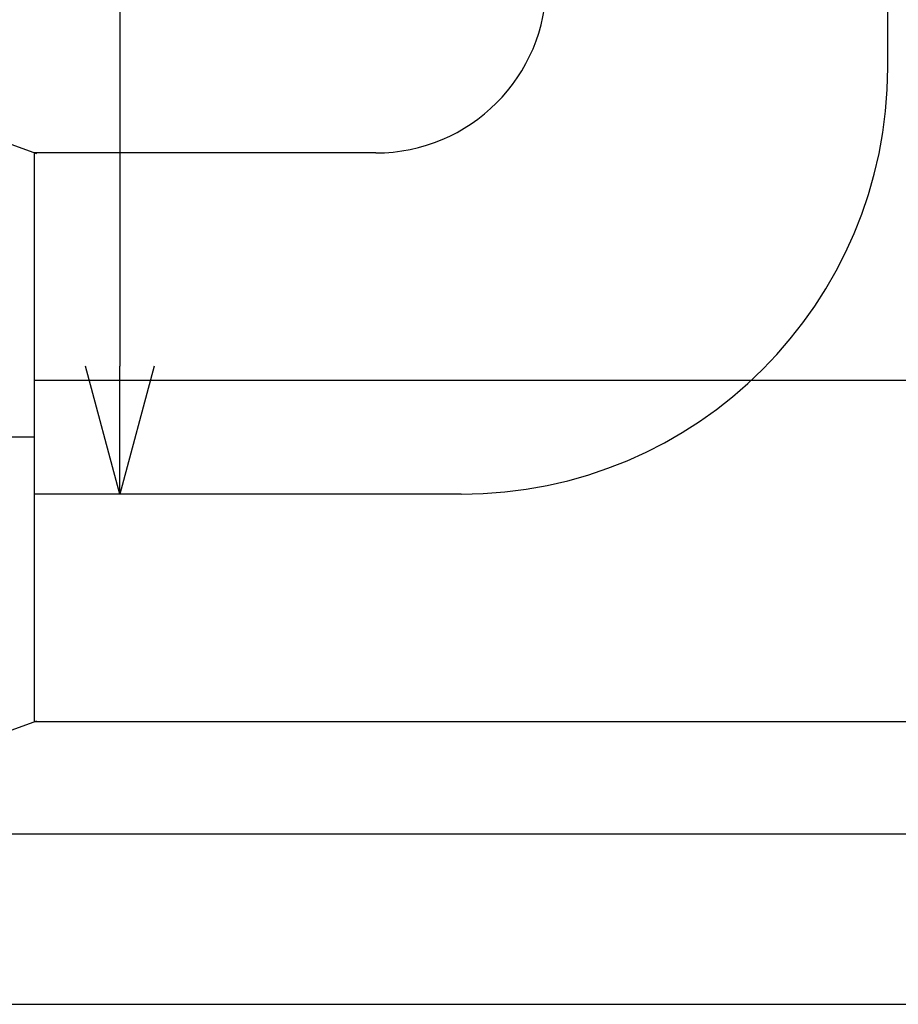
# Model space of a CAD drawing. Header units: millimetres. Extents: x -132 to 793, y -531 to 158.
# Tile 10 of 26: x 193 to 208, y 37 to 54. Entities that reach past the tile are written whole.
import ezdxf

# ---------------------------------------------------------------- set-up
doc = ezdxf.new("R2010")
doc.units = ezdxf.units.MM
doc.header["$LTSCALE"] = 0.330709
doc.layers.add('NoLayerName_001', color=7, linetype='Continuous')
doc.styles.get("Standard").update_dxf_attribs({"font": 'txt', "bigfont": 'extfont2'})
doc.dimstyles.get("Standard").update_dxf_attribs({"dimtxt": 2.5, "dimasz": 2.5, "dimexe": 1.25, "dimexo": 0.625, "dimtad": 1, "dimzin": 0, "dimdsep": 46, "dimtxsty": 'Standard', "dimcen": 2.5, "dimadec": 0, "dimazin": 0, "dimtfac": 0.75, "dimtmove": 0, "dimatfit": 3, "dimfxl": 1, "dimarcsym": 0})

# ---------------------------------------------------------------- blocks, each defined once
blk = doc.blocks.new('_OPEN30')
at = {"color": 0, "linetype": 'ByBlock', "lineweight": -2}
for p, q in [((-1, 0.267949), (0, 0)), ((0, 0), (-1, -0.267949)), ((0, 0), (-1, 0))]:
    blk.add_line(p, q, dxfattribs=at)
blk = doc.blocks.new('*D33')
at = {"layer": 'Defpoints', "color": 0}
for p in [(203.77, 143.397), (193.116, 45.969), (194.614, 45.969)]:
    blk.add_point(p, dxfattribs=at)
at = {"layer": 'NoLayerName_001', "color": 0, "linetype": 'Continuous', "lineweight": 25}
for p, q in [((203.145, 143.397), (190.414, 143.397)), ((194.614, 141.147), (194.614, 48.219))]:
    blk.add_line(p, q, dxfattribs=at)
at = {"layer": 'NoLayerName_001', "color": 0, "lineweight": 25, "xscale": 2.25, "yscale": 2.25, "zscale": 2.25}
for p, rotation in [((194.614, 143.397), 90), ((194.614, 45.969), 270)]:
    blk.add_blockref('_OPEN30', p, dxfattribs=dict(at, rotation=rotation))
at = {"layer": 'NoLayerName_001', "color": 0, "lineweight": 25, "insert": (189.259, 94.683), "char_height": 6, "attachment_point": 5, "rotation": 90}
blk.add_mtext('\\A1;俆侽侽{{\\H0.80x;\\A1;亇俆侽}}', dxfattribs=at)
blk = doc.blocks.new('JZB_0002')
at = {"layer": 'NoLayerName_001', "color": 7, "linetype": 'Continuous', "lineweight": 25}
for p, q in [((31.687, 11.986), (26.144, 14.002)), ((31.651, 7), (26.144, 7)), ((26.236, 0.031), (31.687, 2.014))]:
    blk.add_line(p, q, dxfattribs=at)
for points, knots in [([(31.65, 7), (31.65, 7.326), (31.65, 7.963), (31.65, 8.889), (31.65, 9.742), (31.65, 10.49), (31.65, 11.104), (31.65, 11.56), (31.65, 11.841), (31.65, 11.968), (31.65, 12)], [0, 0, 0, 0, 0.976697, 1.913439, 2.777352, 3.535558, 4.157189, 4.619407, 4.903595, 5, 5, 5, 5]), ([(31.65, 2), (31.65, 2.032), (31.65, 2.159), (31.65, 2.44), (31.65, 2.896), (31.65, 3.51), (31.65, 4.258), (31.65, 5.111), (31.65, 6.037), (31.65, 6.674), (31.65, 7)], [0, 0, 0, 0, 0.096405, 0.380593, 0.842811, 1.464442, 2.222648, 3.086561, 4.023303, 5, 5, 5, 5])]:
    blk.add_open_spline(points, degree=3, knots=knots, dxfattribs=at)

msp = doc.modelspace()

# ---------------------------------------------------------------- linework, layer by layer
at = {"layer": 'NoLayerName_001', "color": 7, "linetype": 'Continuous', "lineweight": 25}
for p, q in [((208.1158, 53.4686), (208.1158, 103.5051)), ((199.1158, 51.9686), (193.1158, 51.9686)), ((211.9437, 47.9686), (193.1158, 47.9686)), ((200.6158, 45.9686), (193.1158, 45.9686)), ((213.4437, 41.9686), (193.1158, 41.9686)), ((161.4658, 40), (262.4658, 40)), ((161.4658, 37), (265.4658, 37))]:
    msp.add_line(p, q, dxfattribs=at)
for centre, radius in [((199.1158, 54.9686), 3), ((200.6158, 53.4686), 7.5)]:
    msp.add_arc(centre, radius, 270, 0, dxfattribs=at)

# ---------------------------------------------------------------- block references
at = {"layer": 'NoLayerName_001', "color": 0}
msp.add_blockref('JZB_0002', (161.4658, 39.9686), dxfattribs=at)

# ---------------------------------------------------------------- dimensions: what is measured, and where the dimension line sits
at = {"layer": 'NoLayerName_001', "color": 7, "linetype": 'Continuous', "lineweight": 25}
dim = msp.add_linear_dim(base=(194.6137, 45.9686), p1=(203.7696, 143.3971), p2=(193.1158, 45.9686), angle=270, text='俆侽侽{{\\H0.80x;\\A1;亇俆侽}}', dimstyle='Standard', override={"dimtxt": 6, "dimasz": 2.25, "dimexe": 4.2, "dimgap": 1.5, "dimdec": 3, "dimzin": 8, "dimpost": '<>{{\\H0.80x;\\A1;亇俆侽}}', "dimblk": 'OPEN30', "dimse2": 1, "dimclrd": 0, "dimclre": 0, "dimclrt": 0, "dimtp": 0, "dimtm": 0, "dimtfac": 0.8, "dimtolj": 1, "dimlwd": 25, "dimlwe": 25}, dxfattribs=at)
dim.commit()
dim.dimension.update_dxf_attribs({"geometry": '*D33', "text_midpoint": (194.6137, 94.6829), "dimtype": 160})

doc.saveas('drawing.dxf')
